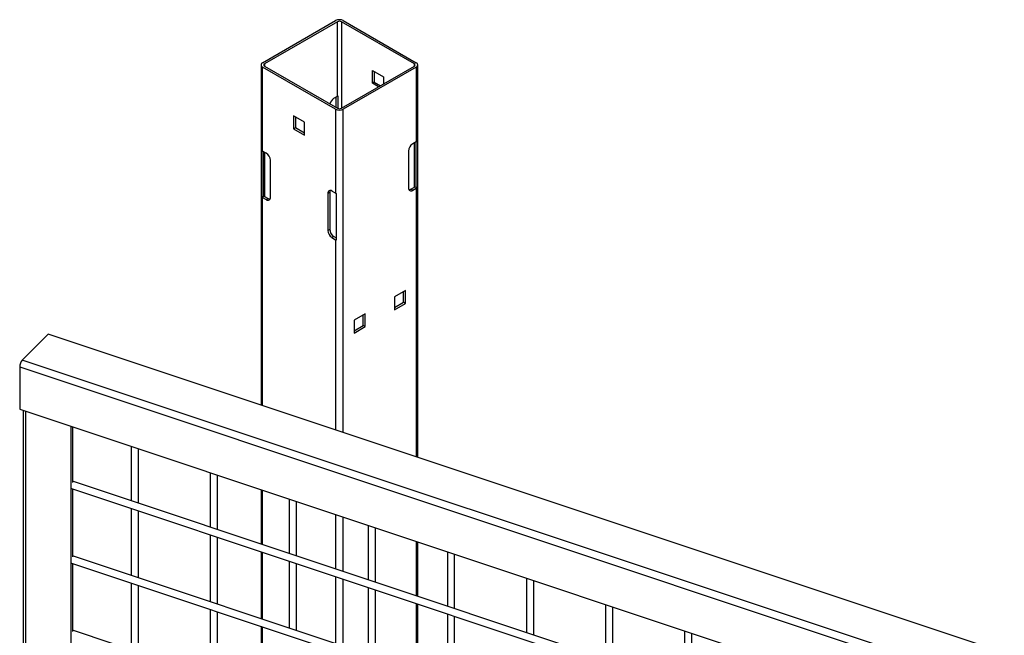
# Model space of a CAD drawing. Header units: inches. Extents: x 0.1 to 10.7, y 0.1 to 7.7.
# Tile 45 of 46: x 8.494 to 9.393, y 7.107 to 7.67. Entities that reach past the tile are written whole.
import ezdxf

# ---------------------------------------------------------------- set-up
doc = ezdxf.new("R2010")
doc.units = ezdxf.units.IN
doc.header["$MEASUREMENT"] = 0

msp = doc.modelspace()

# ---------------------------------------------------------------- linework, layer by layer
for p, q in [((8.71578, 7.63037), (8.78237, 7.66881)), ((8.78944, 7.66881), (8.85602, 7.63037)), ((8.78407, 7.66782), (8.71749, 7.62938)), ((8.78407, 7.59977), (8.78407, 7.66782)), ((8.85431, 7.62938), (8.78773, 7.66782)), ((8.78773, 7.66782), (8.78773, 7.58883)), ((8.71432, 7.62832), (8.71432, 7.31776)), ((8.78237, 7.58784), (8.71578, 7.62628)), ((8.71578, 7.54973), (8.71578, 7.62628)), ((8.71749, 7.62938), (8.71749, 7.62727)), ((8.71749, 7.62727), (8.78407, 7.58883)), ((8.78773, 7.58883), (8.85431, 7.62727)), ((8.85602, 7.62628), (8.78944, 7.58784)), ((8.81596, 7.62335), (8.82608, 7.6175)), ((8.81596, 7.61165), (8.81596, 7.62335)), ((8.85431, 7.62727), (8.85431, 7.62938)), ((8.85602, 7.62628), (8.85602, 7.55824)), ((8.85749, 7.27004), (8.85749, 7.62832)), ((8.81767, 7.62236), (8.81767, 7.61264)), ((8.82608, 7.6175), (8.82608, 7.61097)), ((8.81767, 7.61264), (8.81596, 7.61165)), ((8.82161, 7.60839), (8.81596, 7.61165)), ((8.81767, 7.61264), (8.82332, 7.60938)), ((8.78083, 7.5979), (8.78407, 7.59977)), ((8.783, 7.58945), (8.783, 7.59916)), ((8.78476, 7.58855), (8.78476, 7.60006)), ((8.78237, 7.58784), (8.78237, 7.51129)), ((8.78944, 7.29272), (8.78944, 7.58784)), ((8.75414, 7.57597), (8.74401, 7.58181)), ((8.74401, 7.58181), (8.74401, 7.57012)), ((8.74572, 7.58083), (8.74572, 7.5711)), ((8.74401, 7.57012), (8.74572, 7.5711)), ((8.74401, 7.57012), (8.75414, 7.56427)), ((8.74572, 7.5711), (8.75414, 7.56624)), ((8.75414, 7.56427), (8.75414, 7.57597)), ((8.85602, 7.55824), (8.85278, 7.55637)), ((8.85431, 7.5167), (8.85431, 7.55725)), ((8.85481, 7.55754), (8.85481, 7.51709)), ((8.85656, 7.55861), (8.85656, 7.51608)), ((8.71524, 7.50757), (8.71524, 7.5501)), ((8.71902, 7.54786), (8.71578, 7.54973)), ((8.717, 7.50859), (8.717, 7.54903)), ((8.71749, 7.54875), (8.71749, 7.50819)), ((8.84895, 7.54973), (8.84895, 7.51605)), ((8.72285, 7.50755), (8.72285, 7.54123)), ((8.85107, 7.51483), (8.85431, 7.5167)), ((8.85278, 7.51384), (8.85602, 7.51571)), ((8.85656, 7.51608), (8.85481, 7.51709)), ((8.85602, 7.51571), (8.85602, 7.27052)), ((8.71524, 7.50757), (8.717, 7.50859)), ((8.71578, 7.5072), (8.71902, 7.50533)), ((8.71578, 7.31727), (8.71578, 7.5072)), ((8.71749, 7.50819), (8.72073, 7.50632)), ((8.71902, 7.50533), (8.72073, 7.50632)), ((8.777, 7.51194), (8.77529, 7.51095)), ((8.77529, 7.51095), (8.77529, 7.47727)), ((8.777, 7.51194), (8.777, 7.47826)), ((8.78237, 7.51129), (8.77912, 7.51316)), ((8.783, 7.51098), (8.783, 7.46845)), ((8.85278, 7.51384), (8.85107, 7.51483)), ((8.77529, 7.47727), (8.777, 7.47826)), ((8.78083, 7.47162), (8.77912, 7.47064)), ((8.77912, 7.47064), (8.78237, 7.46877)), ((8.78083, 7.47162), (8.783, 7.47037)), ((8.78237, 7.46877), (8.78237, 7.29507)), ((8.84621, 7.42233), (8.83608, 7.41648)), ((8.83608, 7.41648), (8.83608, 7.40479)), ((8.8445, 7.41162), (8.8445, 7.42134)), ((8.84621, 7.41063), (8.84621, 7.42233)), ((8.83608, 7.40676), (8.8445, 7.41162)), ((8.83608, 7.40479), (8.84621, 7.41063)), ((8.84621, 7.41063), (8.8445, 7.41162)), ((8.80938, 7.40107), (8.79925, 7.39522)), ((8.80767, 7.39036), (8.80767, 7.40008)), ((8.80938, 7.38937), (8.80938, 7.40107)), ((8.79925, 7.39522), (8.79925, 7.38353)), ((8.79925, 7.3855), (8.80767, 7.39036)), ((8.80938, 7.38937), (8.80767, 7.39036)), ((8.52003, 7.38251), (8.49638, 7.35887)), ((10.09872, 6.85634), (8.52003, 7.38251)), ((8.79925, 7.38353), (8.80938, 7.38937)), ((10.07508, 6.8327), (8.49638, 7.35887)), ((8.49398, 7.35255), (10.07268, 6.82638)), ((8.49398, 7.35255), (8.49398, 7.31394)), ((8.49398, 7.31394), (10.07268, 6.78777)), ((8.49724, 7.31286), (8.49724, 6.25887)), ((8.49964, 6.25898), (8.49964, 7.31206)), ((8.54059, 7.29841), (8.54059, 6.24615)), ((8.54209, 7.29791), (8.54209, 7.24715)), ((8.59575, 7.28003), (8.59575, 7.2303)), ((8.60242, 7.22807), (8.60242, 7.2778)), ((8.66792, 7.25597), (8.66792, 7.20624)), ((10.02907, 6.75258), (8.54209, 7.24818)), ((8.67459, 7.20402), (8.67459, 7.25375)), ((8.5412, 7.24145), (10.02907, 6.74555)), ((8.54209, 7.24116), (8.54209, 7.17911)), ((8.71432, 7.24051), (8.71432, 7.19078)), ((8.71578, 7.19029), (8.71578, 7.24002)), ((8.74009, 7.23192), (8.74009, 7.18219)), ((8.74676, 7.17997), (8.74676, 7.2297)), ((8.59575, 7.22327), (8.59575, 7.16225)), ((8.60242, 7.16003), (8.60242, 7.22105)), ((8.78237, 7.21783), (8.78237, 7.1681)), ((8.78944, 7.16574), (8.78944, 7.21547)), ((8.81226, 7.20786), (8.81226, 7.15814)), ((8.81892, 7.15591), (8.81892, 7.20564)), ((8.66792, 7.19922), (8.66792, 7.1382)), ((8.67459, 7.13598), (8.67459, 7.19699)), ((8.85602, 7.19328), (8.85602, 7.14355)), ((8.85749, 7.14306), (8.85749, 7.19279)), ((8.71432, 7.18375), (8.71432, 7.12273)), ((8.71578, 7.12225), (8.71578, 7.18326)), ((8.88443, 7.18381), (8.88443, 7.13408)), ((10.02907, 6.68453), (8.54209, 7.18014)), ((8.74009, 7.17516), (8.74009, 7.11414)), ((8.89109, 7.13186), (8.89109, 7.18159)), ((8.5412, 7.17341), (10.02907, 6.6775)), ((8.54209, 7.17311), (8.54209, 7.11106)), ((8.74676, 7.11192), (8.74676, 7.17294)), ((8.78237, 7.16107), (8.78237, 7.10005)), ((8.78944, 7.0977), (8.78944, 7.15871)), ((8.9566, 7.15976), (8.9566, 7.11003)), ((8.96326, 7.10781), (8.96326, 7.15754)), ((8.59575, 7.15522), (8.59575, 7.09421)), ((8.60242, 7.09198), (8.60242, 7.153)), ((8.81226, 7.15111), (8.81226, 7.09009)), ((8.81892, 7.08787), (8.81892, 7.14889)), ((8.66792, 7.13117), (8.66792, 7.07015)), ((8.67459, 7.06793), (8.67459, 7.12895)), ((8.85602, 7.13652), (8.85602, 7.0755)), ((8.85749, 7.07502), (8.85749, 7.13603)), ((9.02876, 7.1357), (9.02876, 7.08598)), ((9.03543, 7.08375), (9.03543, 7.13348)), ((8.88443, 7.12706), (8.88443, 7.06604)), ((8.89109, 7.06382), (8.89109, 7.12483)), ((10.02907, 6.61649), (8.54209, 7.11209)), ((8.71432, 7.11571), (8.71432, 7.05469)), ((8.71578, 7.0542), (8.71578, 7.11522)), ((9.10093, 7.11165), (9.10093, 7.06192)), ((9.1076, 7.0597), (9.1076, 7.10943))]:
    msp.add_line(p, q)
for centre, radius, start, end in [((8.7859, 7.66198), 0.00769, 62.60967, 117.39033), ((8.7859, 7.66429), 0.00397, 62.60967, 117.39033), ((8.71655, 7.62832), 0.00218, 110.78342, 249.21658), ((8.71789, 7.62832), 0.00113, 110.78342, 249.21658), ((8.85391, 7.62832), 0.00113, 290.78342, 69.21658), ((8.85525, 7.62832), 0.00218, 290.78342, 69.21658), ((8.78537, 7.59084), 0.0084, 122.68754, 166.49256), ((8.78557, 7.59713), 0.00303, 105.41444, 119.4817), ((8.7859, 7.59467), 0.00769, 242.60967, 297.39033), ((8.7859, 7.59236), 0.00397, 242.60967, 297.39033), ((8.85727, 7.54936), 0.00832, 122.60548, 177.39452), ((8.85397, 7.56183), 0.00413, 299.80108, 308.86945), ((8.71783, 7.55332), 0.00413, 231.13055, 240.19892), ((8.71454, 7.54085), 0.00832, 2.60548, 57.39452), ((8.85129, 7.51567), 0.00237, 170.78596, 309.20329), ((8.8534, 7.51833), 0.00187, 299.15982, 318.62159), ((8.85397, 7.5193), 0.00413, 299.80108, 308.86945), ((8.71783, 7.51079), 0.00413, 231.13055, 240.19892), ((8.7184, 7.50982), 0.00187, 221.37841, 240.84018), ((8.72052, 7.50717), 0.00237, 230.79671, 9.21404), ((8.72253, 7.50917), 0.00337, 237.66754, 268.48909), ((8.77763, 7.51133), 0.00237, 50.79671, 189.21404), ((8.78038, 7.51208), 0.00337, 151.50744, 182.33558), ((8.78501, 7.5159), 0.00531, 240.15548, 247.82929), ((8.84927, 7.51768), 0.00337, 271.51091, 302.33246), ((8.78361, 7.47765), 0.00832, 182.60548, 237.39452), ((8.78532, 7.47864), 0.00832, 182.60548, 237.39452), ((8.78501, 7.47337), 0.00531, 240.15548, 247.82929), ((8.50394, 7.35239), 0.00996, 139.36052, 179.04605)]:
    msp.add_arc(centre, radius, start, end)

doc.saveas('drawing.dxf')
